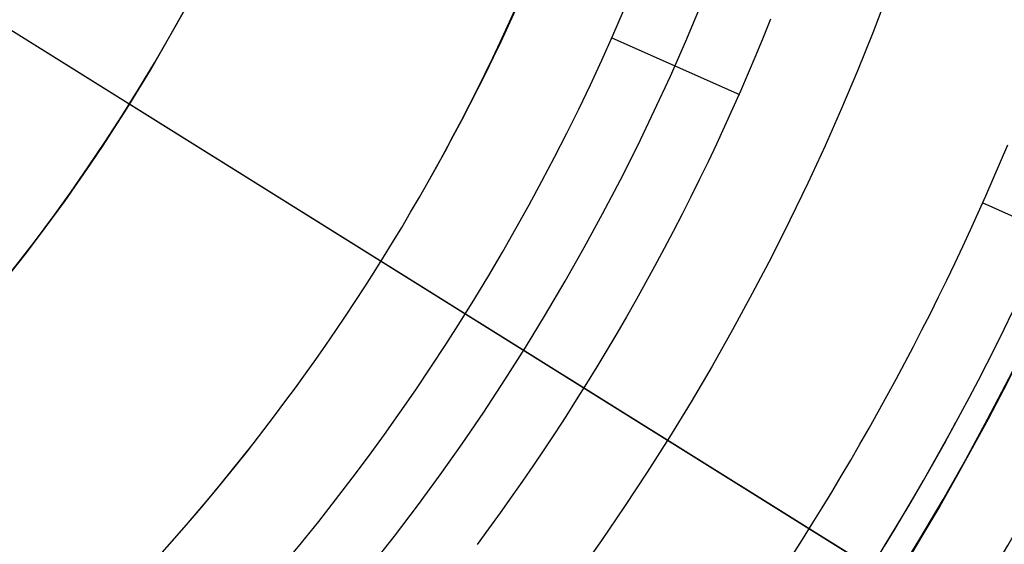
# Model space of a CAD drawing. Extents: x 12895 to 14339, y -6833 to -5581.
# Tile 41 of 79: x 13644 to 13663, y -6408 to -6398. Entities that reach past the tile are written whole.
import ezdxf

# ---------------------------------------------------------------- set-up
doc = ezdxf.new("R2010")
doc.units = 0
doc.layers.get('0').update_dxf_attribs({"linetype": 'CONTINUOUS'})
for name, color, linetype in [('BLANCO_METALICO', 7, 'CONTINUOUS'), ('COLOR', 7, 'CONTINUOUS'), ('LUZ', 7, 'CONTINUOUS')]:
    doc.layers.add(name, color=color, linetype=linetype)

msp = doc.modelspace()

# ---------------------------------------------------------------- linework, layer by layer
for p, q in [((13655.20227704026, -6398.358617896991, 52.53957701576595), (13657.62710476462, -6399.438220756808, 60.70868595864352)), ((13662.2361510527, -6401.490300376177, 103.0882296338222), (13681.42609302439, -6410.034213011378, 89.05580518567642))]:
    msp.add_line(p, q)
at = {"extrusion": (0.1124755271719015, 0.1948133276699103, 0.974370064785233)}
msp.add_lwpolyline([(-15018.43660288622, -1296.50098592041), (-15018.94715248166, -1296.19201752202), (-15019.45569829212, -1295.878352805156), (-15019.96217989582, -1295.560010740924), (-15020.46653706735, -1295.237011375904), (-15020.96870980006, -1294.909375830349), (-15021.46863832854, -1294.577126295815), (-15021.96626315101, -1294.240286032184), (-15022.46152505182, -1293.898879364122), (-15022.95436512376, -1293.552931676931), (-15023.44472479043, -1293.20246941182), (-15023.93254582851, -1292.847520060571), (-15024.41777038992, -1292.488112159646), (-15024.90034102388, -1292.124275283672), (-15025.38020069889, -1291.756040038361), (-15025.85729282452, -1291.383438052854), (-15026.33156127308, -1291.006501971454), (-15026.80295040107, -1290.625265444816), (-15027.27140507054, -1290.239763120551), (-15027.7368706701, -1289.850030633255), (-15028.19929313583, -1289.456104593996), (-15028.65861897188, -1289.058022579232), (-15029.11479527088, -1288.655823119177), (-15029.56776973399, -1288.249545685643), (-15030.01749069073, -1287.839230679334), (-15030.46390711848, -1287.42491941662), (-15030.90696866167, -1287.006654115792), (-15031.34662565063, -1286.584477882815), (-15031.78282912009, -1286.158434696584), (-15032.21553082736, -1285.728569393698), (-15032.64468327, -1285.294927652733), (-15033.07023970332, -1284.857555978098), (-15033.49215415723, -1284.416501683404), (-15033.91038145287, -1283.971812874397), (-15034.3248772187, -1283.523538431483), (-15034.73559790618, -1283.071727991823), (-15035.14250080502, -1282.616431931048), (-15035.5455440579, -1282.157701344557), (-15035.94468667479, -1281.695588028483), (-15036.33988854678, -1281.230144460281), (-15036.73111045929, -1280.761423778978), (-15037.11831410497, -1280.289479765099), (-15037.50146209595, -1279.814366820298), (-15037.88051797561, -1279.336139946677), (-15038.2554462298, -1278.854854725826), (-15038.62621229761, -1278.370567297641), (-15038.99278258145, -1277.883334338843), (-15039.35512445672, -1277.393213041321), (-15039.71320628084, -1276.900261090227), (-15040.06699740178, -1276.404536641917), (-15040.41646816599, -1275.906098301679), (-15040.76158992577, -1275.405005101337), (-15041.1023350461, -1274.90131647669), (-15041.43867691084, -1274.395092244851), (-15041.7705899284, -1273.886392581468), (-15042.09804953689, -1273.375277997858), (-15042.42103220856, -1272.861809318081), (-15042.73951545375, -1272.346047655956), (-15043.05347782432, -1271.828054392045), (-15043.36289891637, -1271.30789115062), (-15043.66775937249, -1270.785619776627), (-15043.96804088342, -1270.261302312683), (-15044.26372618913, -1269.735000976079), (-15044.55479907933, -1269.20677813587), (-15044.84124439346, -1268.676696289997), (-15045.12304802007, -1268.144818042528), (-15045.40019689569, -1267.611206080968), (-15045.67267900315, -1267.075923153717), (-15045.94048336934, -1266.539032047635), (-15046.20360006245, -1266.000595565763), (-15046.4620201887, -1265.460676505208), (-15046.7157358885, -1264.919337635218), (-15046.96474033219, -1264.376641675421), (-15047.20902771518, -1263.832651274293), (-15047.44859325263, -1263.287428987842), (-15047.68343317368, -1262.741037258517), (-15047.91354471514, -1262.193538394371), (-15048.13892611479, -1261.64499454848), (-15048.35957660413, -1261.095467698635), (-15048.57549640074, -1260.545019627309), (-15048.78668670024, -1259.993711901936), (-15048.99314966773, -1259.441605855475), (-15049.19488842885, -1258.888762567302), (-15049.39190706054, -1258.335242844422), (-15049.5842105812, -1257.781107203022), (-15049.77180494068, -1257.226415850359), (-15049.95469700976, -1256.671228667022), (-15050.13289456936, -1256.115605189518), (-15050.30640629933, -1255.559604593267), (-15050.47524176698, -1255.003285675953), (-15050.63941141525, -1254.446706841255), (-15050.79892655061, -1253.889926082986), (-15050.95379933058, -1253.333000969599), (-15051.10404275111, -1252.77598862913), (-15051.24967063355, -1252.218945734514), (-15051.39069761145, -1251.661928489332), (-15051.52713911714, -1251.10499261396), (-15051.65901136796, -1250.548193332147), (-15051.78633135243, -1249.991585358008), (-15051.90911681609, -1249.435222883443), (-15052.02738624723, -1248.879159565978), (-15052.14115886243, -1248.32344851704), (-15052.25045459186, -1247.768142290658), (-15052.35529406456, -1247.213292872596), (-15052.45569859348, -1246.658951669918), (-15052.55169016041, -1246.105169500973), (-15052.64329140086, -1245.551996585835), (-15052.73052558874, -1244.999482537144), (-15052.81341662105, -1244.447676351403), (-15052.89198900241, -1243.896626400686), (-15052.96626782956, -1243.346380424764), (-15053.03627877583, -1242.796985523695), (-15053.10204807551, -1242.24848815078), (-15053.16360250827, -1241.700934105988), (-15053.22096938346, -1241.154368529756), (-15053.27417652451, -1240.60883589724), (-15053.3232522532, -1240.064380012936), (-15053.36822537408, -1239.521044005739), (-15053.40912515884, -1238.978870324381), (-15053.44598133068, -1238.437900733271), (-15053.47882404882, -1237.898176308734), (-15053.50768389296, -1237.35973743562), (-15053.53259184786, -1236.822623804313), (-15053.55357928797, -1236.286874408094), (-15053.57067796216, -1235.752527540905), (-15053.58391997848, -1235.219620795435), (-15053.59333778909, -1234.6881910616), (-15053.59896417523, -1234.158274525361), (-15053.60083223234, -1233.629906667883), (-15053.59903301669, -1233.1113657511), (-15053.59361436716, -1232.591332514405), (-15053.58454499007, -1232.069840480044), (-15053.57179388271, -1231.546923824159), (-15053.55533034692, -1231.022617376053), (-15053.53512400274, -1230.496956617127), (-15053.51114480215, -1229.969977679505), (-15053.48336304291, -1229.441717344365), (-15053.45174938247, -1228.912213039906), (-15053.41627485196, -1228.381502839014), (-15053.37691087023, -1227.849625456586), (-15053.33362925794, -1227.316620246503), (-15053.28640225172, -1226.782527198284), (-15053.23520251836, -1226.247386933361), (-15053.18000316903, -1225.71124070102), (-15053.12077777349, -1225.174130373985), (-15053.05750037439, -1224.636098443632), (-15052.99014550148, -1224.097188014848), (-15052.91868818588, -1223.557442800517), (-15052.84310397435, -1223.016907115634), (-15052.76336894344, -1222.475625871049), (-15052.67945971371, -1221.93364456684), (-15052.59135346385, -1221.391009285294), (-15052.49902794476, -1220.847766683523), (-15052.40246149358, -1220.30396398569), (-15052.30163304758, -1219.759648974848), (-15052.19652215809, -1219.214869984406), (-15052.08710900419, -1218.669675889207), (-15051.9733744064, -1218.12411609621), (-15051.85529984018, -1217.578240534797), (-15051.73286744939, -1217.0320996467), (-15051.60606005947, -1216.48574437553), (-15051.47486119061, -1215.939226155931), (-15051.33925507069, -1215.39259690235), (-15051.19922664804, -1214.84590899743), (-15051.05476160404, -1214.299215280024), (-15050.9058463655, -1213.752569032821), (-15050.75246811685, -1213.206023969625), (-15050.59461481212, -1212.659634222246), (-15050.43227518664, -1212.113454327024), (-15050.26543876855, -1211.567539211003), (-15050.09409589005, -1211.021944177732), (-15049.91823769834, -1210.476724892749), (-15049.73785616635, -1209.931937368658), (-15049.55294410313, -1209.387637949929), (-15049.36349516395, -1208.843883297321), (-15049.16950386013, -1208.300730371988), (-15048.9709655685, -1207.758236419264), (-15048.76787654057, -1207.216458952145), (-15048.5602339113, -1206.675455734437), (-15048.34803570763, -1206.135284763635), (-15048.13128085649, -1205.596004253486), (-15047.90996919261, -1205.057672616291), (-15047.68410146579, -1204.520348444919), (-15047.45367934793, -1203.984090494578), (-15047.21870543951, -1203.448957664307), (-15046.97918327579, -1202.915008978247), (-15046.73511733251, -1202.382303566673), (-15046.48651303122, -1201.850900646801), (-15046.23337674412, -1201.320859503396), (-15045.9757157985, -1200.792239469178), (-15045.71353848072, -1200.265099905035), (-15045.44685403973, -1199.73950018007), (-15045.17567269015, -1199.215499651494), (-15044.9000056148, -1198.693157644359), (-15044.61986496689, -1198.172533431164), (-15044.33526387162, -1197.653686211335), (-15044.0462164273, -1197.1366750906), (-15043.75273770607, -1196.62155906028), (-15043.454843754, -1196.108396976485), (-15043.15255159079, -1195.597247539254), (-15042.84587920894, -1195.088169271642), (-15042.53484557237, -1194.581220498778), (-15042.21947061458, -1194.076459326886), (-15041.8997752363, -1193.573943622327), (-15041.57578130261, -1193.073730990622), (-15041.24751163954, -1192.575878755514), (-15040.9149900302, -1192.080443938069), (-15040.57824121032, -1191.587483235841), (-15040.23729086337, -1191.097053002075), (-15039.89216561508, -1190.609209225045), (-15039.54289302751, -1190.124007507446), (-15039.18950159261, -1189.641503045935), (-15038.83202072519, -1189.161750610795), (-15038.47048075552, -1188.684804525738), (-15038.10491292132, -1188.21071864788), (-15037.73534935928, -1187.739546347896), (-15037.36182309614, -1187.271340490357), (-15036.98436803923, -1186.806153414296), (-15036.60301896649, -1186.34403691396), (-15036.21781151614, -1185.885042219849), (-15035.82878217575, -1185.429219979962), (-15035.43596827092, -1184.976620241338), (-15035.03940795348, -1184.527292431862), (-15034.63914018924, -1184.081285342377), (-15034.23520474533, -1183.638647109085), (-15033.82764217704, -1183.199425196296), (-15033.41649381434, -1182.763666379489), (-15033.00180174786, -1182.33141672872), (-15032.5836088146, -1181.902721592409), (-15032.16195858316, -1181.477625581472), (-15031.73689533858, -1181.056172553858), (-15031.30846406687, -1180.638405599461), (-15030.87671043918, -1180.224367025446), (-15030.44168079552, -1179.814098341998), (-15030.00342212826, -1179.407640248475), (-15029.56198206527, -1179.00503262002), (-15029.11740885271, -1178.606314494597), (-15028.66975133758, -1178.211524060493), (-15028.21905894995, -1177.820698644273), (-15027.76538168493, -1177.433874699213), (-15027.30877008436, -1177.051087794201), (-15026.8492752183, -1176.672372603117), (-15026.38694866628, -1176.297762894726), (-15025.92184249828, -1175.927291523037), (-15025.45400925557, -1175.560990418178), (-15024.98350193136, -1175.198890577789), (-15024.51037395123, -1174.841022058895), (-15024.0346791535, -1174.487413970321), (-15023.5564717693, -1174.13809446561), (-15023.07580640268, -1173.793090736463), (-15022.59273801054, -1173.452429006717), (-15022.10732188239, -1173.116134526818), (-15021.61961362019, -1172.784231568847), (-15021.12966911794, -1172.456743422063), (-15020.63754454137, -1172.133692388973), (-15020.14329630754, -1171.815099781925), (-15019.64698106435, -1171.500985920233)], dxfattribs=at)
at = {"extrusion": (0.1124755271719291, 0.1948133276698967, 0.9743700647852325)}
msp.add_lwpolyline([(-15017.52574510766, -1171.500985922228), (-15018.04681472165, -1171.80577710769), (-15018.56593438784, -1172.115427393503), (-15019.08304083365, -1172.429918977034), (-15019.59807095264, -1172.749232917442), (-15020.11096182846, -1173.073349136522), (-15020.62165075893, -1173.402246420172), (-15021.13007527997, -1173.735902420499), (-15021.63617318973, -1174.074293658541), (-15022.13988257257, -1174.417395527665), (-15022.6411418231, -1174.765182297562), (-15023.13988967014, -1175.117627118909), (-15023.63606520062, -1175.474702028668), (-15024.12960788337, -1175.836377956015), (-15024.62045759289, -1176.202624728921), (-15025.10855463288, -1176.573411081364), (-15025.59383975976, -1176.948704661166), (-15026.07625420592, -1177.328472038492), (-15026.55573970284, -1177.712678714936), (-15027.03223850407, -1178.101289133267), (-15027.50569340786, -1178.49426668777), (-15027.97604777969, -1178.891573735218), (-15028.44324557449, -1179.293171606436), (-15028.90723135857, -1179.69902061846), (-15029.36795033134, -1180.109080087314), (-15029.82534834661, -1180.523308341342), (-15030.27937193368, -1180.941662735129), (-15030.72996831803, -1181.36409966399), (-15031.17708544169, -1181.790574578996), (-15031.62067198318, -1182.221042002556), (-15032.06067737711, -1182.655455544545), (-15032.49705183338, -1183.093767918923), (-15032.92974635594, -1183.535930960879), (-15033.35871276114, -1183.981895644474), (-15033.78390369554, -1184.431612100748), (-15034.20527265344, -1184.885029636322), (-15034.62277399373, -1185.342096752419), (-15035.03636295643, -1185.802761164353), (-15035.44599567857, -1186.266969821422), (-15035.85162920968, -1186.734668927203), (-15036.2532215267, -1187.205803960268), (-15036.65073154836, -1187.680319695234), (-15037.04411914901, -1188.158160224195), (-15037.43334517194, -1188.639268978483), (-15037.81837144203, -1189.123588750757), (-15038.19916077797, -1189.611061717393), (-15038.57567700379, -1190.101629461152), (-15038.94788495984, -1190.595232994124), (-15039.31575051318, -1191.091812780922), (-15039.67924056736, -1191.591308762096), (-15040.0383230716, -1192.093660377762), (-15040.39296702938, -1192.598806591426), (-15040.74314250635, -1193.106685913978), (-15041.08882063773, -1193.617236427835), (-15041.42997363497, -1194.130395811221), (-15041.76657479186, -1194.646101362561), (-15042.09859849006, -1195.164290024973), (-15042.42602020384, -1195.684898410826), (-15042.74881650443, -1196.207862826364), (-15043.0669650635, -1196.733119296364), (-15043.38044465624, -1197.260603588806), (-15043.68923516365, -1197.790251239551), (-15043.99331757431, -1198.321997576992), (-15044.2926739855, -1198.855777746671), (-15044.58728760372, -1199.391526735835), (-15044.87714274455, -1199.929179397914), (-15045.16222483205, -1200.468670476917), (-15045.44252039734, -1201.009934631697), (-15045.71801707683, -1201.552906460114), (-15045.98870360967, -1202.097520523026), (-15046.25456983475, -1202.643711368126), (-15046.51560668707, -1203.191413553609), (-15046.77180619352, -1203.740561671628), (-15047.02316146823, -1204.291090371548), (-15047.2696667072, -1204.842934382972), (-15047.51131718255, -1205.39602853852), (-15047.74810923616, -1205.950307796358), (-15047.9800402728, -1206.505707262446), (-15048.20710875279, -1207.062162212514), (-15048.42931418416, -1207.619608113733), (-15048.64665711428, -1208.177980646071), (-15048.85913912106, -1208.737215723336), (-15049.06676280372, -1209.297249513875), (-15049.26953177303, -1209.858018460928), (-15049.4674506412, -1210.41945930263), (-15049.66052501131, -1210.981509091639), (-15049.84876146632, -1211.544105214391), (-15050.03216755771, -1212.107185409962), (-15050.21075179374, -1212.670687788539), (-15050.3845236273, -1213.234550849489), (-15050.5534934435, -1213.798713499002), (-15050.71767254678, -1214.363115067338), (-15050.87707314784, -1214.927695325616), (-15051.03170835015, -1215.492394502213), (-15051.18159213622, -1216.05715329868), (-15051.32673935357, -1216.621912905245), (-15051.46716570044, -1217.186615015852), (-15051.6028877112, -1217.75120184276), (-15051.7339227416, -1218.315616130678), (-15051.86028895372, -1218.879801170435), (-15051.98200530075, -1219.443700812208), (-15052.09909151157, -1220.007259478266), (-15052.2115680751, -1220.57042217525), (-15052.31945622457, -1221.133134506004), (-15052.42277792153, -1221.695342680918), (-15052.5215558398, -1222.256993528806), (-15052.61581334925, -1222.81803450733), (-15052.70557449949, -1223.378413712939), (-15052.79086400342, -1223.93807989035), (-15052.87170722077, -1224.496982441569), (-15052.94813014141, -1225.05507143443), (-15053.02015936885, -1225.612297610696), (-15053.08782210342, -1226.168612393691), (-15053.15114612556, -1226.723967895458), (-15053.21015977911, -1227.278316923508), (-15053.26489195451, -1227.831612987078), (-15053.315372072, -1228.383810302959), (-15053.3616300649, -1228.9348638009), (-15053.40369636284, -1229.484729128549), (-15053.44160187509, -1230.033362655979), (-15053.47537797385, -1230.580721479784), (-15053.50505647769, -1231.126763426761), (-15053.53066963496, -1231.671447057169), (-15053.55225010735, -1232.21473166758), (-15053.56983095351, -1232.756577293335), (-15053.58344561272, -1233.296944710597), (-15053.59312788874, -1233.835795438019), (-15053.5989119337, -1234.373091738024), (-15053.60083223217, -1234.908796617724), (-15053.5990805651, -1235.420439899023), (-15053.59380538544, -1235.933536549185), (-15053.58497662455, -1236.448054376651), (-15053.57256448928, -1236.963960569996), (-15053.55653947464, -1237.481221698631), (-15053.5368723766, -1237.999803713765), (-15053.51353430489, -1238.519671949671), (-15053.48649669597, -1239.040791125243), (-15053.45573132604, -1239.563125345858), (-15053.42121032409, -1240.086638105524), (-15053.38290618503, -1240.611292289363), (-15053.34079178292, -1241.137050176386), (-15053.29484038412, -1241.663873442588), (-15053.24502566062, -1242.191723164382), (-15053.1913217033, -1242.720559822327), (-15053.13370303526, -1243.250343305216), (-15053.07214462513, -1243.781032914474), (-15053.00662190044, -1244.312587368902), (-15052.93711076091, -1244.844964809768), (-15052.86358759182, -1245.378122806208), (-15052.78602927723, -1245.912018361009), (-15052.70441321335, -1246.446607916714), (-15052.61871732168, -1246.981847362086), (-15052.52892006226, -1247.517692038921), (-15052.43500044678, -1248.054096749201), (-15052.33693805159, -1248.591015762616), (-15052.23471303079, -1249.128402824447), (-15052.128306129, -1249.666211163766), (-15052.0176986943, -1250.204393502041), (-15051.9028726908, -1250.742902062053), (-15051.78381071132, -1251.281688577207), (-15051.66049598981, -1251.82070430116), (-15051.53291241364, -1252.359900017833), (-15051.40104453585, -1252.899226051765), (-15051.26487758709, -1253.438632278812), (-15051.12439748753, -1253.978068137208), (-15050.97959085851, -1254.517482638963), (-15050.83044503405, -1255.056824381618), (-15050.67694807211, -1255.596041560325), (-15050.51908876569, -1256.135081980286), (-15050.35685665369, -1256.67389306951), (-15050.19024203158, -1257.212421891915), (-15050.01923596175, -1257.750615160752), (-15049.84383028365, -1258.288419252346), (-15049.66401762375, -1258.825780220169), (-15049.47979140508, -1259.362643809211), (-15049.29114585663, -1259.898955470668), (-15049.09807602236, -1260.434660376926), (-15048.90057776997, -1260.969703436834), (-15048.69864779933, -1261.504029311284), (-15048.49228365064, -1262.037582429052), (-15048.28148371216, -1262.57030700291), (-15048.06624722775, -1263.102147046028), (-15047.84657430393, -1263.633046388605), (-15047.62246591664, -1264.162948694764), (-15047.3939239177, -1264.691797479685), (-15047.16095104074, -1265.219536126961), (-15046.92355090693, -1265.746107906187), (-15046.68172803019, -1266.271455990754), (-15046.43548782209, -1266.795523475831), (-15046.18483659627, -1267.318253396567), (-15045.92978157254, -1267.839588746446), (-15045.67033088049, -1268.359472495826), (-15045.4064935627, -1268.877847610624), (-15045.13827957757, -1269.394657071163), (-15044.86569980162, -1269.909843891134), (-15044.58876603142, -1270.4233511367), (-15044.3074909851, -1270.93512194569), (-15044.0218883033, -1271.445099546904), (-15043.7319725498, -1271.953227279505), (-15043.43775921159, -1272.459448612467), (-15043.13926469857, -1272.963707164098), (-15042.83650634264, -1273.465946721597), (-15042.52950239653, -1273.966111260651), (-15042.21827203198, -1274.464144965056), (-15041.90283533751, -1274.959992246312), (-15041.5832133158, -1275.453597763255), (-15041.25942788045, -1275.944906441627), (-15040.93150185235, -1276.433863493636), (-15040.59945895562, -1276.920414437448), (-15040.26332381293, -1277.404505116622), (-15039.92312194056, -1277.886081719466), (-15039.57887974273, -1278.365090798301), (-15039.23062450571, -1278.841479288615), (-15038.87838439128, -1279.315194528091), (-15038.52218842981, -1279.786184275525), (-15038.16206651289, -1280.254396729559), (-15037.79804938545, -1280.719780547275), (-15037.43016863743, -1281.182284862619), (-15037.05845669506, -1281.641859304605), (-15036.68294681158, -1282.098454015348), (-15036.30367305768, -1282.55201966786), (-15035.92067031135, -1283.002507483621), (-15035.53397424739, -1283.449869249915), (-15035.14362132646, -1283.894057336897), (-15034.74964878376, -1284.335024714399), (-15034.35209461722, -1284.772724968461), (-15033.95099757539, -1285.207112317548), (-15033.54639714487, -1285.638141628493), (-15033.13833353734, -1286.065768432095), (-15032.72684767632, -1286.4899489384), (-15032.31198118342, -1286.910640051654), (-15031.89377636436, -1287.327799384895), (-15031.47227619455, -1287.741385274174), (-15031.04752430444, -1288.151356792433), (-15030.61956496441, -1288.557673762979), (-15030.18844306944, -1288.960296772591), (-15029.75420412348, -1289.359187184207), (-15029.31689422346, -1289.754307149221), (-15028.87656004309, -1290.145619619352), (-15028.43324881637, -1290.533088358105), (-15027.9870083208, -1290.916677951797), (-15027.53788686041, -1291.296353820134), (-15027.08593324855, -1291.672082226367), (-15026.63119679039, -1292.043830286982), (-15026.17372726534, -1292.411565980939), (-15025.71357490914, -1292.77525815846), (-15025.25079039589, -1293.134876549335), (-15024.78542481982, -1293.490391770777), (-15024.317529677, -1293.841775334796), (-15023.84715684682, -1294.188999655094), (-15023.37435857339, -1294.53203805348), (-15022.89918744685, -1294.870864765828), (-15022.42169638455, -1295.205454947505), (-15021.94193861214, -1295.53578467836), (-15021.45996764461, -1295.861830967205), (-15020.97583726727, -1296.183571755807), (-15020.48960151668, -1296.500985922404)], dxfattribs=at)
at = {"extrusion": (0.1124755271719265, 0.1948133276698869, 0.9743700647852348)}
msp.add_lwpolyline([(-15023.88679101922, -1171.500985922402), (-15024.3622058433, -1171.836103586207), (-15024.83536931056, -1172.175294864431), (-15025.30623226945, -1172.518536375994), (-15025.77474586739, -1172.865803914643), (-15026.24086156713, -1173.217072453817), (-15026.70453116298, -1173.572316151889), (-15027.16570679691, -1173.931508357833), (-15027.6243409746, -1174.294621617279), (-15028.08038658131, -1174.661627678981), (-15028.53379689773, -1175.032497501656), (-15028.98452561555, -1175.407201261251), (-15029.43252685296, -1175.785708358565), (-15029.87775517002, -1176.16798742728), (-15030.32016558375, -1176.554006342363), (-15030.75971358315, -1176.943732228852), (-15031.19635514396, -1177.337131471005), (-15031.63004674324, -1177.734169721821), (-15032.06074537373, -1178.134811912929), (-15032.48840855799, -1178.539022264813), (-15032.91299436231, -1178.946764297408), (-15033.33446141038, -1179.358000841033), (-15033.75276889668, -1179.772694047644), (-15034.16787659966, -1180.190805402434), (-15034.57974489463, -1180.612295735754), (-15034.98833476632, -1181.037125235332), (-15035.39360782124, -1181.465253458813), (-15035.79552629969, -1181.896639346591), (-15036.1940530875, -1182.33124123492), (-15036.58915172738, -1182.769016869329), (-15036.98078643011, -1183.209923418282), (-15037.3689220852, -1183.653917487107), (-15037.75352427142, -1184.100955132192), (-15038.13455926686, -1184.550991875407), (-15038.51199405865, -1185.003982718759), (-15038.88579635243, -1185.459882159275), (-15039.25593458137, -1185.918644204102), (-15039.62237791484, -1186.380222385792), (-15039.98509626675, -1186.844569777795), (-15040.34406030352, -1187.311639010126), (-15040.69924145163, -1187.781382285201), (-15041.05061190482, -1188.253751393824), (-15041.39814463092, -1188.728697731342), (-15041.74181337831, -1189.206172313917), (-15042.08159268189, -1189.686125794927), (-15042.41745786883, -1190.16850848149), (-15042.74938506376, -1190.653270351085), (-15043.07735119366, -1191.140361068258), (-15043.40133399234, -1191.629730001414), (-15043.72131200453, -1192.121326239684), (-15044.03726458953, -1192.615098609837), (-15044.34917192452, -1193.110995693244), (-15044.65701500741, -1193.608965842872), (-15044.96077565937, -1194.108957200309), (-15045.26043652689, -1194.610917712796), (-15045.55598108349, -1195.11479515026), (-15045.84739363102, -1195.620537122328), (-15046.13465930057, -1196.128091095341), (-15046.41776405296, -1196.637404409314), (-15046.69669467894, -1197.148424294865), (-15046.97143879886, -1197.661097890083), (-15047.24198486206, -1198.175372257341), (-15047.5083221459, -1198.691194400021), (-15047.77044075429, -1199.208511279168), (-15048.02833161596, -1199.727269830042), (-15048.28198648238, -1200.247416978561), (-15048.53139792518, -1200.768899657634), (-15048.77655933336, -1201.291664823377), (-15049.01746491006, -1201.815659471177), (-15049.25410966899, -1202.340830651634), (-15049.48648943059, -1202.867125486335), (-15049.71460081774, -1203.394491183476), (-15049.93844125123, -1203.922875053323), (-15050.15800894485, -1204.452224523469), (-15050.3733029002, -1204.982487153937), (-15050.58432290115, -1205.513610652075), (-15050.79106950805, -1206.045542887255), (-15050.99354405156, -1206.578231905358), (-15051.19174862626, -1207.111625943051), (-15051.38568608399, -1207.645673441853), (-15051.57536002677, -1208.180323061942), (-15051.76077479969, -1208.715523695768), (-15051.94193548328, -1209.251224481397), (-15052.11884788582, -1209.787374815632), (-15052.29151853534, -1210.323924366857), (-15052.45995467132, -1210.860823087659), (-15052.62416423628, -1211.398021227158), (-15052.78415586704, -1211.935469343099), (-15052.93993888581, -1212.473118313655), (-15053.09152329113, -1213.01091934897), (-15053.23891974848, -1213.548824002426), (-15053.38213958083, -1214.086784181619), (-15053.52119475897, -1214.624752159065), (-15053.6560978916, -1215.162680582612), (-15053.78686221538, -1215.70052248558), (-15053.9135015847, -1216.238231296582), (-15054.03603046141, -1216.775760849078), (-15054.15446390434, -1217.313065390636), (-15054.26881755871, -1217.850099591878), (-15054.37910764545, -1218.386818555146), (-15054.48535095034, -1218.923177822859), (-15054.5875648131, -1219.459133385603), (-15054.68576711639, -1219.994641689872), (-15054.77997627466, -1220.529659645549), (-15054.87021122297, -1221.064144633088), (-15054.95649140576, -1221.598054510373), (-15055.03883676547, -1222.131347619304), (-15055.11726773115, -1222.663982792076), (-15055.19180520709, -1223.195919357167), (-15055.26247056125, -1223.727117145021), (-15055.32928561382, -1224.257536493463), (-15055.39227262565, -1224.787138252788), (-15055.45145428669, -1225.315883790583), (-15055.50685370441, -1225.843734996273), (-15055.55849439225, -1226.370654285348), (-15055.606400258, -1226.896604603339), (-15055.65059559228, -1227.42154942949), (-15055.69110505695, -1227.945452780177), (-15055.7279536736, -1228.468279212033), (-15055.76116681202, -1228.989993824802), (-15055.79077017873, -1229.510562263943), (-15055.8167898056, -1230.029950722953), (-15055.83925203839, -1230.548125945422), (-15055.85818352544, -1231.065055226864), (-15055.87361120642, -1231.580706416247), (-15055.88556230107, -1232.095047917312), (-15055.89406429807, -1232.608048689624), (-15055.89914494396, -1233.119678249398), (-15055.90083223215, -1233.629906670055), (-15055.89908475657, -1234.149155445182), (-15055.89382253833, -1234.669854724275), (-15055.88501608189, -1235.191972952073), (-15055.87263615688, -1235.715477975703), (-15055.8566538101, -1236.240337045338), (-15055.83704037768, -1236.766516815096), (-15055.81376749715, -1237.293983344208), (-15055.78680711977, -1237.822702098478), (-15055.75613152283, -1238.352637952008), (-15055.72171332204, -1238.883755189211), (-15055.6835254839, -1239.416017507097), (-15055.64154133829, -1239.949388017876), (-15055.59573459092, -1240.483829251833), (-15055.54607933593, -1241.01930316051), (-15055.49255006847, -1241.555771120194), (-15055.4351216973, -1242.093193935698), (-15055.37376955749, -1242.631531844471), (-15055.30846942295, -1243.170744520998), (-15055.23919751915, -1243.710791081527), (-15055.16593053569, -1244.251630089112), (-15055.08864563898, -1244.793219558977), (-15055.00732048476, -1245.335516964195), (-15054.92193323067, -1245.8784792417), (-15054.83246254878, -1246.422062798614), (-15054.73888763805, -1246.966223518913), (-15054.64118823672, -1247.510916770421), (-15054.53934463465, -1248.056097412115), (-15054.43333768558, -1248.601719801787), (-15054.32314881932, -1249.147737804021), (-15054.20876005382, -1249.6941047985), (-15054.09015400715, -1250.240773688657), (-15053.96731390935, -1250.787696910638), (-15053.84022361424, -1251.334826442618), (-15053.70886761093, -1251.882113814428), (-15053.57323103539, -1252.429510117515), (-15053.43329968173, -1252.976966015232), (-15053.28906001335, -1253.524431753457), (-15053.14049917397, -1254.07185717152), (-15052.98760499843, -1254.619191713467), (-15052.83036602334, -1255.166384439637), (-15052.66877149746, -1255.71338403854), (-15052.502811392, -1256.260138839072), (-15052.33247641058, -1256.806596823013), (-15052.15775799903, -1257.352705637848), (-15051.97864835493, -1257.898412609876), (-15051.79514043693, -1258.44366475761), (-15051.6072279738, -1258.988408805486), (-15051.41490547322, -1259.53259119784), (-15051.21816823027, -1260.076158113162), (-15051.01701233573, -1260.619055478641), (-15050.81143468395, -1261.161228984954), (-15050.60143298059, -1261.702624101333), (-15050.38700574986, -1262.243186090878), (-15050.16815234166, -1262.782860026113), (-15049.9448729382, -1263.321590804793), (-15049.71716856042, -1263.859323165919), (-15049.48504107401, -1264.396001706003), (-15049.2484931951, -1264.931570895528), (-15049.00752849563, -1265.46597509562), (-15048.76215140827, -1265.99915857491), (-15048.51236723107, -1266.531065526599), (-15048.25818213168, -1267.061640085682), (-15047.99960315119, -1267.590826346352), (-15047.73663820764, -1268.118568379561), (-15047.46929609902, -1268.644810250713), (-15047.19758650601, -1269.169496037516), (-15046.92151999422, -1269.692569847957), (-15046.64110801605, -1270.213975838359), (-15046.35636291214, -1270.733658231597), (-15046.06729791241, -1271.251561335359), (-15045.77392713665, -1271.767629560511), (-15045.47626559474, -1272.281807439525), (-15045.17432918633, -1272.794039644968), (-15044.86813470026, -1273.304271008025), (-15044.55769981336, -1273.812446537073), (-15044.24304308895, -1274.31851143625), (-15043.92418397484, -1274.822411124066), (-15043.60114280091, -1275.324091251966), (-15043.27394077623, -1275.823497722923), (-15042.94259998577, -1276.320576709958), (-15042.60714338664, -1276.815274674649), (-15042.26759480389, -1277.307538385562), (-15041.92397892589, -1277.797314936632), (-15041.57632129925, -1278.284551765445), (-15041.22464832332, -1278.769196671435), (-15040.86898724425, -1279.25119783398), (-15040.50936614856, -1279.730503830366), (-15040.14581395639, -1280.20706365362), (-15039.7783604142, -1280.680826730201), (-15039.40703608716, -1281.151742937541), (-15039.031872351, -1281.619762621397), (-15038.65290138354, -1282.084836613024), (-15038.27015615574, -1282.546916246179), (-15037.88367042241, -1283.005953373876), (-15037.49347871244, -1283.461900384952), (-15037.09961631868, -1283.914710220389), (-15036.70211928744, -1284.364336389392), (-15036.30102440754, -1284.810732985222), (-15035.89636919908, -1285.253854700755), (-15035.48819190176, -1285.693656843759), (-15035.07653146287, -1286.130095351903), (-15034.66142752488, -1286.563126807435), (-15034.24292041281, -1286.9927084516), (-15033.8210511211, -1287.418798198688), (-15033.39586130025, -1287.841354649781), (-15032.96739324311, -1288.260337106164), (-15032.53568987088, -1288.675705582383), (-15032.1007947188, -1289.087420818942), (-15031.66275192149, -1289.495444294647), (-15031.22160619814, -1289.899738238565), (-15030.77740283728, -1290.300265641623), (-15030.33018768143, -1290.696990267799), (-15029.88000711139, -1291.089876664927), (-15029.42690803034, -1291.478890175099), (-15028.97093784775, -1291.863996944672), (-15028.512144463, -1292.245163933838), (-15028.05057624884, -1292.622358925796), (-15027.58628203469, -1292.99555053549), (-15027.11931108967, -1293.364708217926), (-15026.64971310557, -1293.729802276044), (-15026.17753817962, -1294.09080386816), (-15025.70283679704, -1294.447685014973), (-15025.22565981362, -1294.800418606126), (-15024.74605843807, -1295.14897840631), (-15024.26408421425, -1295.493339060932), (-15023.77978900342, -1295.833476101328), (-15023.29322496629, -1296.169365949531), (-15022.80444454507, -1296.500985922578)], dxfattribs=at)
at = {"extrusion": (0.1124755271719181, 0.1948133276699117, 0.9743700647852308)}
msp.add_lwpolyline([(-15024.64440849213, -1296.500985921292), (-15025.11033923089, -1296.163662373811), (-15025.57399863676, -1295.822402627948), (-15026.035339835, -1295.477230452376), (-15026.49431625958, -1295.128170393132), (-15026.95088166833, -1294.775247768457), (-15027.40499015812, -1294.418488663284), (-15027.85659617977, -1294.057919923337), (-15028.30565455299, -1293.693569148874), (-15028.75212048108, -1293.325464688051), (-15029.1959495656, -1292.953635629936), (-15029.6370978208, -1292.57811179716), (-15030.07552168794, -1292.198923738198), (-15030.51117804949, -1291.816102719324), (-15030.94402424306, -1291.4296807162), (-15031.37401807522, -1291.039690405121), (-15031.80111783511, -1290.646165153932), (-15032.22528230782, -1290.249139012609), (-15032.64647078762, -1289.848646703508), (-15033.06464309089, -1289.444723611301), (-15033.47975956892, -1289.037405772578), (-15033.89178112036, -1288.626729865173), (-15034.30066920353, -1288.212733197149), (-15034.70638584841, -1287.795453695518), (-15035.1088936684, -1287.374929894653), (-15035.50815587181, -1286.951200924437), (-15035.90413627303, -1286.524306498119), (-15036.29679930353, -1286.09428689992), (-15036.68611002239, -1285.66118297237), (-15037.07203412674, -1285.225036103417), (-15037.45453796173, -1284.78588821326), (-15037.8335885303, -1284.343781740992), (-15038.20915350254, -1283.898759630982), (-15038.58120122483, -1283.450865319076), (-15038.94970072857, -1283.000142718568), (-15039.31462173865, -1282.546636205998), (-15039.67593468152, -1282.090390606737), (-15040.03361069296, -1281.63145118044), (-15040.3876216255, -1281.169863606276), (-15040.73794005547, -1280.705673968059), (-15041.08453928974, -1280.238928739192), (-15041.42739337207, -1279.76967476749), (-15041.7664770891, -1279.297959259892), (-15042.10176597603, -1278.823829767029), (-15042.43323632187, -1278.347334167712), (-15042.76086517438, -1277.868520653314), (-15043.0846303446, -1277.387437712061), (-15043.40451041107, -1276.904134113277), (-15043.72048472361, -1276.41865889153), (-15044.0325334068, -1275.931061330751), (-15044.34063736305, -1275.441390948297), (-15044.64477827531, -1274.949697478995), (-15044.94493860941, -1274.456030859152), (-15045.24110161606, -1273.960441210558), (-15045.53325133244, -1273.462978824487), (-15045.82137258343, -1272.963694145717), (-15046.10545098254, -1272.462637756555), (-15046.38547293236, -1271.959860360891), (-15046.66142562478, -1271.455412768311), (-15046.93329704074, -1270.949345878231), (-15047.20107594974, -1270.441710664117), (-15047.46475190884, -1269.93255815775), (-15047.7243152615, -1269.421939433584), (-15047.97975713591, -1268.909905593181), (-15048.23106944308, -1268.396507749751), (-15048.47824487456, -1267.881797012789), (-15048.72127689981, -1267.365824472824), (-15048.96015976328, -1266.848641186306), (-15049.19488848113, -1266.330298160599), (-15049.42545883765, -1265.810846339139), (-15049.65186738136, -1265.290336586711), (-15049.87411142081, -1264.768819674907), (-15050.09218902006, -1264.246346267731), (-15050.30609899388, -1263.722966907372), (-15050.51584090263, -1263.198732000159), (-15050.72141504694, -1262.673691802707), (-15050.92282246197, -1262.147896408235), (-15051.12006491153, -1261.621395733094), (-15051.31314488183, -1261.094239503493), (-15051.50206557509, -1260.56647724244), (-15051.68683090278, -1260.038158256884), (-15051.86744547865, -1259.509331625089), (-15052.04391461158, -1258.980046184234), (-15052.21624429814, -1258.450350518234), (-15052.3844412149, -1257.920292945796), (-15052.54851271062, -1257.389921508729), (-15052.70846679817, -1256.859283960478), (-15052.86431214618, -1256.328427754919), (-15053.01605807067, -1255.797400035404), (-15053.16371452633, -1255.266247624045), (-15053.3072920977, -1254.735017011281), (-15053.44680199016, -1254.203754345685), (-15053.58225602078, -1253.672505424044), (-15053.71366660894, -1253.141315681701), (-15053.84104676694, -1252.610230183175), (-15053.9644100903, -1252.07929361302), (-15054.08377074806, -1251.548550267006), (-15054.1991434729, -1251.018044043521), (-15054.31054355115, -1250.487818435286), (-15054.41798681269, -1249.957916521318), (-15054.52148962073, -1249.428380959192), (-15054.62106886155, -1248.899253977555), (-15054.71674193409, -1248.370577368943), (-15054.80852673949, -1247.842392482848), (-15054.89644167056, -1247.314740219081), (-15054.98050560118, -1246.787661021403), (-15055.06073787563, -1246.261194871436), (-15055.1371582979, -1245.735381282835), (-15055.20978712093, -1245.210259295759), (-15055.27864503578, -1244.685867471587), (-15055.3437531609, -1244.162243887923), (-15055.40513303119, -1243.639426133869), (-15055.46280658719, -1243.117451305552), (-15055.5167961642, -1242.596356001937), (-15055.56712448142, -1242.076176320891), (-15055.61381463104, -1241.556947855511), (-15055.65689006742, -1241.038705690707), (-15055.69637459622, -1240.521484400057), (-15055.73229236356, -1240.005318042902), (-15055.76466784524, -1239.490240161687), (-15055.79352583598, -1238.976283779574), (-15055.81889143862, -1238.463481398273), (-15055.84079005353, -1237.951864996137), (-15055.85924736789, -1237.441466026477), (-15055.87428934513, -1236.932315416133), (-15055.88594221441, -1236.424443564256), (-15055.8942324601, -1235.917880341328), (-15055.89918681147, -1235.412655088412), (-15055.90083223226, -1234.908796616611), (-15055.89903943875, -1234.382858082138), (-15055.89364049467, -1233.855431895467), (-15055.8846047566, -1233.32655085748), (-15055.87190186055, -1232.796248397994), (-15055.85550173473, -1232.26455857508), (-15055.83537461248, -1231.731516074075), (-15055.81149104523, -1231.197156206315), (-15055.78382191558, -1230.661514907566), (-15055.75233845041, -1230.12462873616), (-15055.71701223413, -1229.586534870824), (-15055.67781522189, -1229.047271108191), (-15055.63471975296, -1228.506875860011), (-15055.58769856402, -1227.965388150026), (-15055.53672480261, -1227.422847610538), (-15055.48177204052, -1226.879294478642), (-15055.42281428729, -1226.334769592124), (-15055.35982600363, -1225.789314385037), (-15055.29278211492, -1225.242970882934), (-15055.22165802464, -1224.695781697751), (-15055.14642962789, -1224.147790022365), (-15055.06707332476, -1223.599039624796), (-15054.98356603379, -1223.049574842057), (-15054.89588520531, -1222.499440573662), (-15054.80400883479, -1221.948682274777), (-15054.70791547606, -1221.397345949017), (-15054.6075842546, -1220.845478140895), (-15054.50299488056, -1220.293125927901), (-15054.39412766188, -1219.740336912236), (-15054.28096351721, -1219.187159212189), (-15054.16348398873, -1218.633641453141), (-15054.04167125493, -1218.079832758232), (-15053.91550814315, -1217.525782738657), (-15053.7849781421, -1216.971541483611), (-15053.65006541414, -1216.417159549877), (-15053.51075480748, -1215.862687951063), (-15053.36703186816, -1215.308178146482), (-15053.21888285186, -1214.753682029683), (-15053.06629473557, -1214.19925191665), (-15052.909255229, -1213.644940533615), (-15052.74775278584, -1213.09080100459), (-15052.58177661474, -1212.536886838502), (-15052.41131669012, -1211.983251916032), (-15052.23636376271, -1211.429950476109), (-15052.05690936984, -1210.877037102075), (-15051.87294584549, -1210.324566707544), (-15051.68446633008, -1209.772594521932), (-15051.4914647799, -1209.221176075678), (-15051.29393597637, -1208.670367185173), (-15051.09187553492, -1208.120223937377), (-15050.88527991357, -1207.570802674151), (-15050.67414642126, -1207.022159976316), (-15050.45847322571, -1206.474352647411), (-15050.23825936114, -1205.927437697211), (-15050.01350473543, -1205.381472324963), (-15049.78421013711, -1204.83651390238), (-15049.55037724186, -1204.292619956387), (-15049.31200861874, -1203.749848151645), (-15049.06910773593, -1203.208256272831), (-15048.82167896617, -1202.667902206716), (-15048.56972759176, -1202.128843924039), (-15048.31325980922, -1201.59113946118), (-15048.05228273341, -1201.054846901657), (-15047.7868044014, -1200.520024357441), (-15047.51683377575, -1199.986729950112), (-15047.24238074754, -1199.455021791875), (-15046.96345613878, -1198.924957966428), (-15046.68007170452, -1198.396596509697), (-15046.39224013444, -1197.869995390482), (-15046.09997505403, -1197.345212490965), (-15045.80329102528, -1196.822305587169), (-15045.50220354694, -1196.301332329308), (-15045.19672905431, -1195.782350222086), (-15044.88688491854, -1195.265416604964), (-15044.57268944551, -1194.750588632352), (-15044.25416187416, -1194.237923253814), (-15043.93132237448, -1193.727477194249), (-15043.60419204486, -1193.219306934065), (-15043.27279290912, -1192.713468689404), (-15042.93714791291, -1192.21001839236), (-15042.5972809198, -1191.709011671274), (-15042.25321670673, -1191.210503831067), (-15041.90498095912, -1190.714549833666), (-15041.55260026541, -1190.22120427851), (-15041.19610211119, -1189.730521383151), (-15040.83551487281, -1189.242554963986), (-15040.47086781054, -1188.757358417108), (-15040.10219106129, -1188.274984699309), (-15039.72951563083, -1187.795486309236), (-15039.35287338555, -1187.318915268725), (-15038.97229704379, -1186.845323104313), (-15038.58782016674, -1186.374760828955), (-15038.19947714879, -1185.907278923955), (-15037.8073032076, -1185.442927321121), (-15037.41133437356, -1184.981755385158), (-15037.01160747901, -1184.523811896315), (-15036.60816014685, -1184.069145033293), (-15036.20103077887, -1183.617802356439), (-15035.79025854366, -1183.169830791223), (-15035.37588336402, -1182.72527661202), (-15034.95794590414, -1182.284185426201), (-15034.53648755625, -1181.846602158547), (-15034.11155042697, -1181.412571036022), (-15033.68317732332, -1180.98213557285), (-15033.25141173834, -1180.555338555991), (-15032.81629783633, -1180.132222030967), (-15032.37788043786, -1179.712827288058), (-15031.93620500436, -1179.297194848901), (-15031.4913176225, -1178.885364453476), (-15031.04326498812, -1178.477375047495), (-15030.59209439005, -1178.073264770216), (-15030.13785369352, -1177.673070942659), (-15029.68059132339, -1177.276830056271), (-15029.22035624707, -1176.884577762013), (-15028.75719795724, -1176.496348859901), (-15028.29116645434, -1176.112177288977), (-15027.8223122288, -1175.732096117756), (-15027.35068624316, -1175.356137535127), (-15026.87633991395, -1174.984332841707), (-15026.39932509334, -1174.616712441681), (-15025.91969405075, -1174.253305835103), (-15025.43749945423, -1173.894141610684), (-15024.95279435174, -1173.539247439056), (-15024.46563215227, -1173.18865006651), (-15023.97606660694, -1172.84237530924), (-15023.4841517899, -1172.500448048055), (-15022.98994207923, -1172.16289222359), (-15022.49349213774, -1171.829730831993), (-15021.99485689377, -1171.500985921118)], dxfattribs=at)
for points in [[(13646.69932987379, -6408.100130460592), (13646.9196832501, -6407.851295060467), (13647.13799072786, -6407.600688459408), (13647.35423582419, -6407.34832641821), (13647.5684020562, -6407.09422469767), (13647.78047294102, -6406.838399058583), (13647.99043199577, -6406.580865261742), (13648.19826273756, -6406.321639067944), (13648.40394868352, -6406.060736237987), (13648.60747335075, -6405.798172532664), (13648.80882025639, -6405.53396371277), (13649.00797291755, -6405.2681255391), (13649.20491485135, -6405.00067377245), (13649.39962957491, -6404.731624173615), (13649.59210060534, -6404.460992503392), (13649.78231145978, -6404.188794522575), (13649.97024565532, -6403.91504599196), (13650.15588670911, -6403.639762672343), (13650.33921813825, -6403.362960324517), (13650.52022345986, -6403.08465470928), (13650.69888619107, -6402.804861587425), (13650.87518984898, -6402.52359671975), (13651.04911795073, -6402.240875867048), (13651.22065401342, -6401.956714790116), (13651.38978155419, -6401.671129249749), (13651.55648409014, -6401.384135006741), (13651.72074732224, -6401.095748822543), (13651.88256568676, -6400.805991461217), (13652.04193580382, -6400.51488468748), (13652.19885429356, -6400.222450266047), (13652.35331777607, -6399.928709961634), (13652.5053228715, -6399.633685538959), (13652.65486619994, -6399.337398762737), (13652.80194438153, -6399.039871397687), (13652.94655403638, -6398.74112520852), (13653.08869178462, -6398.441181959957), (13653.22835424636, -6398.140063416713), (13653.36553804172, -6397.837791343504)], [(13658.2144348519, -6398.010396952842), (13658.07577635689, -6398.352445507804), (13657.93434383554, -6398.693332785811), (13657.79014104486, -6399.033034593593), (13657.64317174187, -6399.371526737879), (13657.49343968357, -6399.708785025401), (13657.34094862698, -6400.044785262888), (13657.18570232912, -6400.379503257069), (13657.027704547, -6400.712914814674), (13656.86695903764, -6401.044995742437), (13656.70346955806, -6401.375721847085), (13656.53723986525, -6401.705068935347), (13656.36827371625, -6402.033012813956), (13656.19657486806, -6402.359529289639), (13656.02214707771, -6402.684594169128), (13655.8449941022, -6403.008183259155), (13655.66511969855, -6403.330272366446), (13655.48252762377, -6403.650837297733), (13655.2972240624, -6403.969854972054), (13655.10922490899, -6404.287306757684), (13654.91854848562, -6404.603175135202), (13654.72521311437, -6404.917442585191), (13654.52923711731, -6405.230091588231), (13654.33063881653, -6405.541104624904), (13654.12943653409, -6405.85046417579), (13653.92564859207, -6406.158152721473), (13653.71929331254, -6406.464152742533), (13653.5103890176, -6406.768446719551), (13653.2989540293, -6407.071017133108), (13653.08500666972, -6407.371846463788), (13652.86856526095, -6407.670917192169), (13652.64964812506, -6407.968211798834)], [(13658.6289719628, -6408.173455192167), (13658.8181501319, -6407.87647688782), (13659.00524679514, -6407.578192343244), (13659.19025166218, -6407.278616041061), (13659.3731544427, -6406.977762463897), (13659.55394484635, -6406.675646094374), (13659.7326125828, -6406.372281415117), (13659.90914736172, -6406.067682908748), (13660.08353889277, -6405.761865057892), (13660.25577688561, -6405.454842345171), (13660.42585104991, -6405.14662925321), (13660.59375109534, -6404.83724026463), (13660.75946673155, -6404.526689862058), (13660.92298766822, -6404.214992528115), (13661.084303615, -6403.902162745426), (13661.24340428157, -6403.588214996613), (13661.40027937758, -6403.273163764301), (13661.5549186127, -6402.957023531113), (13661.7073116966, -6402.639808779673), (13661.85744833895, -6402.321533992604), (13662.00531824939, -6402.002213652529), (13662.15091113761, -6401.681862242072), (13662.29421671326, -6401.360494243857), (13662.43522468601, -6401.038124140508), (13662.57392476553, -6400.714766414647), (13662.71030666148, -6400.390435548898)], [(13660.37252218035, -6408.002261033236), (13660.56047506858, -6407.693100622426), (13660.74625725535, -6407.382642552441), (13660.9298581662, -6407.070901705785), (13661.11126722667, -6406.75789296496), (13661.2904738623, -6406.443631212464), (13661.46746749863, -6406.128131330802), (13661.64223756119, -6405.811408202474), (13661.81477347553, -6405.493476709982), (13661.98506466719, -6405.174351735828), (13662.1531005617, -6404.854048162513), (13662.31887058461, -6404.532580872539), (13662.48236416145, -6404.209964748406), (13662.64357071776, -6403.886214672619), (13662.80247967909, -6403.561345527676)]]:
    msp.add_lwpolyline(points)
for centre, radius, start, end in [((13616.37125110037, -6381.069931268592, 89.37470231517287), 73.2424557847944, 29.99999999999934, 209.9999999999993), ((13616.37125114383, -6381.06993131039, 88.63012703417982), 71.44457953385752, 30.00000004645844, 209.9999999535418), ((13616.37125110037, -6381.069931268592, 89.05580518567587), 71.21139006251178, 30.0000000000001, 210.0000000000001), ((13616.37125110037, -6381.069931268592, 67.12500292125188), 53.58193971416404, 29.99999999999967, 209.9999999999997), ((13616.37125110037, -6381.069931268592, 65.62055118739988), 53.58193971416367, 29.99999999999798, 209.999999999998), ((13616.37125110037, -6381.069931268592, 67.12500292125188), 52.0912327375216, 29.99999999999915, 209.9999999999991), ((13616.37125110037, -6381.069931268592, 77.62500292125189), 52.09123273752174, 29.99999999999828, 209.9999999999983), ((13616.37125110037, -6381.069931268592, 105.1250029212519), 43.81815874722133, 30.00000000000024, 210.0000000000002), ((13616.37125110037, -6381.069931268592, 52.53957701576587), 42.50584972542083, 30.00000000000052, 210.0000000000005), ((13616.37125110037, -6381.069931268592, 89.37470231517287), 73.24245578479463, 209.9999999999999, 29.99999999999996), ((13616.3712510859, -6381.069931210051, 88.63012703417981), 71.44457953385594, 210.0000000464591, 29.99999995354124), ((13616.37125110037, -6381.069931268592, 89.05580518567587), 71.21139006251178, 210.0000000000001, 30.0000000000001), ((13616.37125110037, -6381.069931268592, 67.12500292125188), 53.58193971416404, 209.9999999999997, 29.99999999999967), ((13616.37125110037, -6381.069931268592, 65.62055118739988), 53.58193971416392, 210.0000000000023, 30.00000000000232), ((13616.37125110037, -6381.069931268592, 67.12500292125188), 52.0912327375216, 209.9999999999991, 29.99999999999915), ((13616.37125110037, -6381.069931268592, 77.62500292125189), 52.09123273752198, 210.0000000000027, 30.00000000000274), ((13616.37125110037, -6381.069931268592, 105.1250029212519), 43.81815874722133, 210.0000000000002, 30.00000000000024), ((13616.37125110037, -6381.069931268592, 52.53957701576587), 42.50584972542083, 210.0000000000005, 30.00000000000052), ((13616.37125110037, -6381.069931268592, 46.50000292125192), 71.74245578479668, 300.0000653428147, 7.499999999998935), ((13616.37125110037, -6381.069931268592, 51.125002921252), 40.62840747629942, 329.9999999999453, 6.413026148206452e-12), ((13616.37125110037, -6381.069931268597, 88.12500292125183), 70.9394553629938, 254.9999999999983, 345.0000000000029), ((13616.37125110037, -6381.069931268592, 62.12500292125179), 51.59084318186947, 268.4581903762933, 331.5418096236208), ((13616.37125110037, -6381.069931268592, 51.125002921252), 40.62840747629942, 278.0938641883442, 321.9061358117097)]:
    msp.add_arc(centre, radius, start, end)
at = {"extrusion": (0, 0, -1)}
for centre, radius, start, end in [((-13616.37125110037, -6381.069931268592, -89.37470231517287), 70.9424557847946, 330.0000000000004, 150.0000000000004), ((-13616.37125110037, -6381.069931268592, -46.50000292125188), 70.9424557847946, 330.0000000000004, 150.0000000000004), ((-13616.37125110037, -6381.069931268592, -88.12500292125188), 52.09123273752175, 330.0000000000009, 150.0000000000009), ((-13616.37125110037, -6381.069931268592, -62.12500292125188), 47.03455676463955, 330.0000000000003, 150.0000000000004), ((-13616.37125110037, -6381.069931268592, -89.37470231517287), 70.94245578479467, 150.0000000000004, 330.0000000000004), ((-13616.37125110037, -6381.069931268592, -46.50000292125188), 70.94245578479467, 150.0000000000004, 330.0000000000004), ((-13616.37125110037, -6381.069931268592, -88.12500292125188), 52.09123273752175, 150.0000000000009, 330.0000000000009), ((-13616.37125110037, -6381.069931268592, -62.12500292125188), 47.03455676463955, 149.9999999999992, 329.9999999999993)]:
    msp.add_arc(centre, radius, start, end, dxfattribs=at)
at = {"extrusion": (-0.1124755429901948, -0.1948133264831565, -0.9743700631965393)}
msp.add_arc((14983.43912533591, -1234.029336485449, -352.5984824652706), 56.00000007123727, 334.5735870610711, 25.32742621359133, dxfattribs=at)
at = {"extrusion": (0.1124755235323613, 0.1948134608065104, 0.9743700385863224)}
msp.add_arc((-14983.43960401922, -1234.023845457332, 351.6832271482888), 56.00000007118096, 154.6725833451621, 205.4263646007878, dxfattribs=at)
at = {"layer": 'BLANCO_METALICO', "extrusion": (0, 0, -1)}
for centre, radius, start, end in [((-13616.37098787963, -6381.069931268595, -171.6470783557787), 99.49999999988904, 179.9999999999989, 1.047441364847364e-12), ((-13616.37098787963, -6381.069931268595, -170.8389899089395), 99.49999999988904, 179.9999999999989, 1.047441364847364e-12), ((-13616.37098787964, -6381.069931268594, -169.280901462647), 99.49999999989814, 179.9999999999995, 5.237206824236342e-13), ((-13616.37098787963, -6381.069931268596, -171.6470783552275), 99.0999999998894, 179.9999999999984, 1.577503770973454e-12), ((-13616.37098787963, -6381.069931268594, -170.0309014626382), 98.69999999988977, 179.9999999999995, 5.279656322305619e-13), ((-13616.37098787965, -6381.069931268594, -168.5309014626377), 98.69999999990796, 179.9999999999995, 5.279656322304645e-13), ((-13616.37098787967, -6381.0699312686, -167.2309014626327), 98.19999999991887, 179.9999999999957, 4.24523078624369e-12), ((-13616.37098787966, -6381.069931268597, -168.0309014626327), 98.1999999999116, 179.9999999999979, 2.122615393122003e-12)]:
    msp.add_arc(centre, radius, start, end, dxfattribs=at)
at = {"layer": 'BLANCO_METALICO'}
for centre, radius, start, end in [((13616.37098787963, -6381.069931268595, 170.030901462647), 99.49999999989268, 179.9999999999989, 1.047441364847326e-12), ((13616.37098787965, -6381.069931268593, 168.5309014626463), 99.49999999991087, 180, 0), ((13616.37098787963, -6381.069931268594, 171.6470783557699), 98.69999999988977, 179.9999999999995, 5.279656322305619e-13), ((13616.37098787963, -6381.069931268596, 170.8389899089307), 98.69999999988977, 179.9999999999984, 1.583896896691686e-12), ((13616.37032727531, -6381.068456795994, 190.6470783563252), 32.00091448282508, 258.2114144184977, 341.7881163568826), ((13616.37093825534, -6381.069853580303, 184.6470783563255), 32.0001661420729, 268.4364694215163, 331.5635198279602)]:
    msp.add_arc(centre, radius, start, end, dxfattribs=at)
at = {"layer": 'COLOR', "extrusion": (0, 0, -1)}
for centre, radius, start, end in [((-13616.37125823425, -6381.069948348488, 10.54089386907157), 152.392098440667, 333.381578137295, 153.381578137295), ((-13616.37125823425, -6381.06994834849, -32.97295255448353), 75.00000000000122, 63.38157813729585, 243.3815781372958), ((-13616.37125823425, -6381.069948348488, -18.68835025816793), 83.81579491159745, 333.3815781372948, 153.3815781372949), ((-13616.37125823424, -6381.069948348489, -43.50000292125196), 72.9999999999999, 63.38157813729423, 243.3815781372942), ((-13616.37125823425, -6381.06994834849, -33.3991820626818), 73.00000000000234, 63.3815781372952, 243.3815781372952), ((-13616.37125823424, -6381.069948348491, -43.50000292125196), 73.00000000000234, 63.3815781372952, 243.3815781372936), ((-13616.37125823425, -6381.06994834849, -43.50000292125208), 75.00000000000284, 63.38157813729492, 243.3815781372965), ((-13616.37125823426, -6381.06994834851, -26.2000005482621), 61.09154780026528, 333.3815781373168, 153.3815781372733), ((-13616.37125823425, -6381.069948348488, 10.54089386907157), 152.3920984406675, 153.3815781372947, 333.3815781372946), ((-13616.37936058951, -6381.065905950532, -28.2000005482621), 59.50000000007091, 333.381578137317, 153.3815781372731), ((-13616.37936058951, -6381.065905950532, -26.2000005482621), 59.50000000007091, 333.381578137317, 153.3815781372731), ((-13616.37125823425, -6381.06994834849, -32.97295255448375), 74.9999999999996, 243.3815781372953, 63.38157813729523), ((-13616.37125823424, -6381.069948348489, -43.50000292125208), 75.00000000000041, 243.3815781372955, 63.38157813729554), ((-13616.37125823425, -6381.06994834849, -33.39918206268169), 72.99999999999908, 243.3815781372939, 63.38157813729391), ((-13616.37125823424, -6381.06994834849, -43.50000292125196), 73.00000000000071, 243.3815781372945, 63.38157813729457), ((-13616.37125823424, -6381.06994834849, -43.50000292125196), 73.00000000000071, 243.3815781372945, 63.38157813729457), ((-13616.3793605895, -6381.065905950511, -27.2000005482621), 59.5000000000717, 333.381578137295, 153.381578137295), ((-13616.37125823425, -6381.069948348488, -18.68835025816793), 83.81579491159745, 153.3815781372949, 333.3815781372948), ((-13616.37125823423, -6381.06994834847, -26.2000005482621), 61.09154780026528, 153.381578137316, 333.3815781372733), ((-13616.37936058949, -6381.065905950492, -28.2000005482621), 59.50000000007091, 153.3815781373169, 333.381578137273), ((-13616.3793605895, -6381.065905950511, -27.2000005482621), 59.50000000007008, 153.3815781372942, 333.3815781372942)]:
    msp.add_arc(centre, radius, start, end, dxfattribs=at)
at = {"layer": 'COLOR'}
for centre, radius, start, end in [((13616.37125823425, -6381.06994834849, -35.79999945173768), 153, 26.61842186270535, 206.618421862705), ((13616.37125823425, -6381.069948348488, -11.46081713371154), 152.9999999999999, 26.61842186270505, 206.6184218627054), ((13616.37125823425, -6381.069948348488, -23.63040829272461), 153.0000000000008, 26.61842186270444, 206.6184218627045), ((13616.37125823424, -6381.069948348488, -10.90949982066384), 152.8342956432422, 26.6184218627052, 206.6184218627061), ((13616.37125823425, -6381.06994834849, -35.79999945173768), 150, 26.61842186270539, 206.618421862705), ((13616.37125823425, -6381.069948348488, -11.46081713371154), 153, 206.6184218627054, 26.61842186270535), ((13616.37125823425, -6381.069948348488, -35.79999945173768), 153, 206.6184218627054, 26.61842186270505), ((13616.37125823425, -6381.069948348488, -23.63040829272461), 153.0000000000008, 206.618421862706, 26.61842186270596), ((13616.37125823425, -6381.069948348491, -10.90949982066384), 152.834295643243, 206.6184218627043, 26.61842186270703), ((13616.37125823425, -6381.069948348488, -35.79999945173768), 150, 206.6184218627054, 26.61842186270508), ((13616.37125823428, -6381.0699483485, 22.44590218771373), 74.99999999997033, 296.6184218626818, 26.61842186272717), ((13616.37936058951, -6381.065905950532, 26.2000005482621), 59.50000000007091, 206.6184218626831, 26.61842186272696), ((13616.3793605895, -6381.065905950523, 30.300000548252), 35.0000000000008, 206.6184218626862, 26.6184218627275), ((13616.3793605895, -6381.065905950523, 38.60000054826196), 35.0000000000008, 206.6184218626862, 26.6184218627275), ((13616.3793605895, -6381.065905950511, 34.45000054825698), 34.99999999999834, 206.6184218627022, 26.6184218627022), ((13616.3712582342, -6381.069948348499, 28.20000054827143), 61.50000000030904, 298.4605049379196, 339.7905058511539), ((13616.37125823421, -6381.069948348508, 29.25000054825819), 61.50000000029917, 298.4605049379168, 339.7905058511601), ((13616.37125823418, -6381.069948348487, 30.30000054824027), 61.50000000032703, 308.0039200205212, 339.7905058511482), ((13616.37125823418, -6381.069948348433, 23.29836120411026), 73.00000000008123, 298.2173843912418, 340.0317555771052)]:
    msp.add_arc(centre, radius, start, end, dxfattribs=at)
at = {"layer": 'LUZ'}
for p, q in [((13489.33008156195, -6301.69375903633, -34.049999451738), (13743.41243490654, -6460.446137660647, -34.04999945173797)), ((13489.33008156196, -6301.693759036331, -32.54999945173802), (13743.41243490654, -6460.446137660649, -32.54999945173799))]:
    msp.add_line(p, q, dxfattribs=at)

doc.saveas('drawing.dxf')
